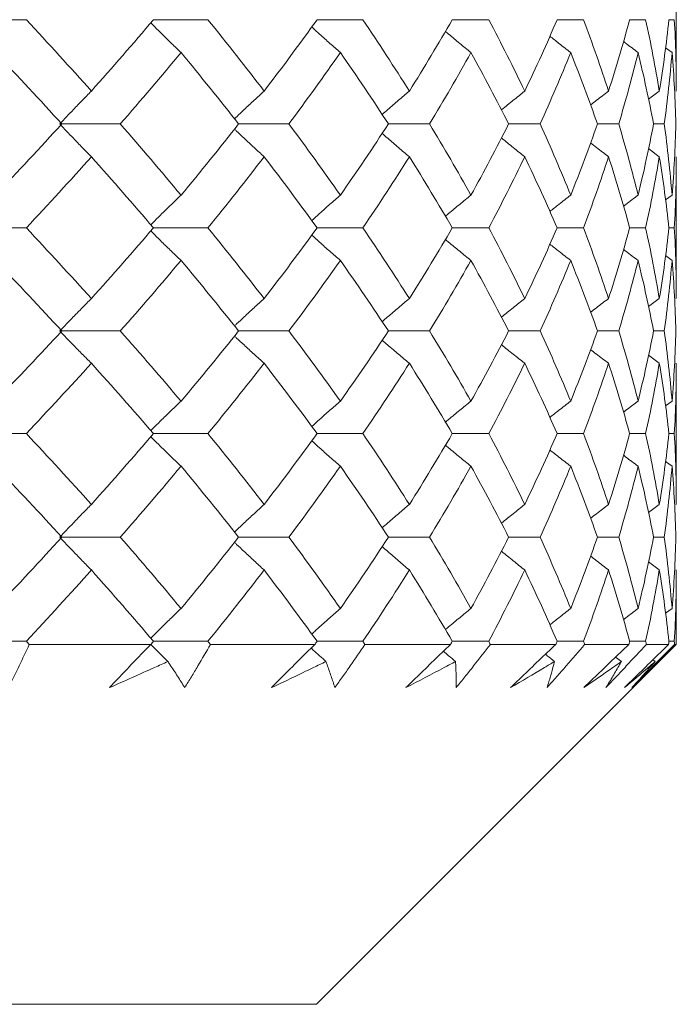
# Model space of a CAD drawing. Header units: inches. Extents: x 1.8 to 31.6, y 1.9 to 20.6.
# Tile 58 of 81: x 24.114 to 24.342, y 9.881 to 10.223. Entities that reach past the tile are written whole.
import ezdxf

# ---------------------------------------------------------------- set-up
doc = ezdxf.new("R2010")
doc.units = ezdxf.units.IN
doc.header["$MEASUREMENT"] = 0

msp = doc.modelspace()

# ---------------------------------------------------------------- linework, layer by layer
at = {"color": 7, "linetype": 'Continuous', "lineweight": 15}
for p, q in [((24.342, 10.19836), (24.342, 10.24797)), ((24.09514, 10.22317), (24.11614, 10.22317)), ((24.1603, 10.22317), (24.17924, 10.22317)), ((24.21716, 10.22317), (24.23308, 10.22317)), ((24.26416, 10.22317), (24.27681, 10.22317)), ((24.30056, 10.22317), (24.30974, 10.22317)), ((24.32579, 10.22317), (24.33135, 10.22317)), ((24.33944, 10.22317), (24.34131, 10.22317)), ((24.34052, 10.21175), (24.33825, 10.21345)), ((24.33609, 10.19836), (24.33235, 10.19556)), ((24.12779, 10.18695), (24.14879, 10.18695)), ((24.18991, 10.18695), (24.20737, 10.18695)), ((24.24195, 10.18695), (24.25626, 10.18695)), ((24.28373, 10.18695), (24.29466, 10.18695)), ((24.3146, 10.18695), (24.32199, 10.18695)), ((24.33408, 10.18695), (24.3378, 10.18695)), ((24.33609, 10.17556), (24.33232, 10.17837)), ((24.342, 10.12629), (24.342, 10.17556)), ((24.34052, 10.16222), (24.33828, 10.16055)), ((24.09514, 10.15086), (24.11614, 10.15086)), ((24.1603, 10.15086), (24.17924, 10.15086)), ((24.21716, 10.15086), (24.23308, 10.15086)), ((24.26416, 10.15086), (24.27681, 10.15086)), ((24.30056, 10.15086), (24.30974, 10.15086)), ((24.32579, 10.15086), (24.33135, 10.15086)), ((24.33944, 10.15086), (24.34131, 10.15086)), ((24.34052, 10.13953), (24.33824, 10.14122)), ((24.33609, 10.12629), (24.33235, 10.12352)), ((24.12779, 10.11504), (24.14879, 10.11504)), ((24.18991, 10.11504), (24.20737, 10.11504)), ((24.24195, 10.11504), (24.25626, 10.11504)), ((24.28373, 10.11504), (24.29466, 10.11504)), ((24.3146, 10.11504), (24.32199, 10.11504)), ((24.33408, 10.11504), (24.3378, 10.11504)), ((24.33609, 10.10382), (24.33232, 10.10659)), ((24.342, 10.05476), (24.342, 10.10382)), ((24.34052, 10.09065), (24.33827, 10.089)), ((24.09514, 10.07937), (24.11614, 10.07937)), ((24.1603, 10.07937), (24.17924, 10.07937)), ((24.21716, 10.07937), (24.23308, 10.07937)), ((24.26416, 10.07937), (24.27681, 10.07937)), ((24.30056, 10.07937), (24.30974, 10.07937)), ((24.32579, 10.07937), (24.33135, 10.07937)), ((24.33944, 10.07937), (24.34131, 10.07937)), ((24.34052, 10.06806), (24.33825, 10.06975)), ((24.33609, 10.05476), (24.33235, 10.05197)), ((24.12779, 10.0434), (24.14879, 10.0434)), ((24.18991, 10.0434), (24.20737, 10.0434)), ((24.24195, 10.0434), (24.25626, 10.0434)), ((24.28373, 10.0434), (24.29466, 10.0434)), ((24.3146, 10.0434), (24.32199, 10.0434)), ((24.33408, 10.0434), (24.3378, 10.0434)), ((24.33609, 10.03201), (24.33233, 10.03483)), ((24.342, 10.00614), (24.342, 10.03201)), ((24.34052, 10.01864), (24.33828, 10.01696)), ((24.09514, 10.00723), (24.11614, 10.00723)), ((24.15938, 10.00614), (24.11715, 10.00614)), ((24.1603, 10.00723), (24.17924, 10.00723)), ((24.21638, 10.00614), (24.18012, 10.00614)), ((24.217, 9.88114), (24.342, 10.00614)), ((24.21716, 10.00723), (24.23308, 10.00723)), ((24.26354, 10.00614), (24.23381, 10.00614)), ((24.26416, 10.00723), (24.27681, 10.00723)), ((24.3001, 10.00614), (24.27739, 10.00614)), ((24.30056, 10.00723), (24.30974, 10.00723)), ((24.32549, 10.00614), (24.31015, 10.00614)), ((24.32579, 10.00723), (24.33135, 10.00723)), ((24.33932, 10.00614), (24.33159, 10.00614)), ((24.33944, 10.00723), (24.34131, 10.00723)), ((24.342, 10.00614), (24.34137, 10.00614)), ((24.32291, 10.00023), (24.32092, 10.00177)), ((24.33462, 10.00023), (24.33386, 10.00081)), ((24.217, 9.88114), (22.967, 9.88114))]:
    msp.add_line(p, q, dxfattribs=at)
for points in [[(24.11614, 10.22317), (24.12383, 10.2149), (24.13136, 10.20662), (24.13873, 10.19836)], [(24.1603, 10.22317), (24.15328, 10.2149), (24.14609, 10.20662), (24.13873, 10.19836)], [(24.17924, 10.22317), (24.18593, 10.2149), (24.19244, 10.20662), (24.19876, 10.19836)], [(24.21716, 10.22317), (24.21122, 10.2149), (24.20508, 10.20662), (24.19876, 10.19836)], [(24.23308, 10.22317), (24.23866, 10.2149), (24.24405, 10.20662), (24.24923, 10.19836)], [(24.26416, 10.22317), (24.25939, 10.2149), (24.25441, 10.20662), (24.24923, 10.19836)], [(24.27681, 10.22317), (24.2812, 10.2149), (24.28537, 10.20662), (24.28933, 10.19836)], [(24.30056, 10.22317), (24.29704, 10.2149), (24.29329, 10.20662), (24.28933, 10.19836)], [(24.30974, 10.22317), (24.31286, 10.2149), (24.31576, 10.20662), (24.31844, 10.19836)], [(24.32579, 10.22317), (24.32356, 10.2149), (24.32111, 10.20662), (24.31844, 10.19836)], [(24.33135, 10.22317), (24.33316, 10.2149), (24.33474, 10.20662), (24.33609, 10.19836)], [(24.33944, 10.22317), (24.33855, 10.2149), (24.33743, 10.20662), (24.33609, 10.19836)], [(24.34131, 10.22317), (24.34177, 10.2149), (24.342, 10.20662), (24.342, 10.19836)], [(24.10541, 10.21175), (24.11325, 10.20348), (24.12094, 10.19521), (24.12845, 10.18695)], [(24.16989, 10.21175), (24.16303, 10.20348), (24.15599, 10.19521), (24.14879, 10.18695)], [(24.16989, 10.21175), (24.17674, 10.20348), (24.18342, 10.19521), (24.18991, 10.18695)], [(24.22525, 10.21175), (24.21948, 10.20348), (24.21352, 10.19521), (24.20737, 10.18695)], [(24.22525, 10.21175), (24.23101, 10.20348), (24.23658, 10.19521), (24.24195, 10.18695)], [(24.27062, 10.21175), (24.26604, 10.20348), (24.26125, 10.19521), (24.25626, 10.18695)], [(24.27062, 10.21175), (24.2752, 10.20348), (24.27957, 10.19521), (24.28373, 10.18695)], [(24.30529, 10.21175), (24.30197, 10.20348), (24.29842, 10.19521), (24.29466, 10.18695)], [(24.30529, 10.21175), (24.30862, 10.20348), (24.31172, 10.19521), (24.3146, 10.18695)], [(24.32872, 10.21175), (24.3267, 10.20348), (24.32446, 10.19521), (24.32199, 10.18695)], [(24.32872, 10.21175), (24.33073, 10.20348), (24.33252, 10.19521), (24.33408, 10.18695)], [(24.34052, 10.21175), (24.33984, 10.20348), (24.33894, 10.19521), (24.3378, 10.18695)], [(24.34052, 10.21175), (24.3412, 10.20348), (24.34164, 10.19521), (24.34185, 10.18695)], [(24.12845, 10.18695), (24.12093, 10.17869), (24.11324, 10.17044), (24.10541, 10.16222)], [(24.14879, 10.18695), (24.156, 10.17869), (24.16303, 10.17044), (24.16989, 10.16222)], [(24.18991, 10.18695), (24.18342, 10.17869), (24.17674, 10.17044), (24.16989, 10.16222)], [(24.20737, 10.18695), (24.21353, 10.17869), (24.21949, 10.17044), (24.22525, 10.16222)], [(24.24195, 10.18695), (24.23657, 10.17869), (24.231, 10.17044), (24.22525, 10.16222)], [(24.25626, 10.18695), (24.26125, 10.17869), (24.26604, 10.17044), (24.27062, 10.16222)], [(24.28373, 10.18695), (24.27957, 10.17869), (24.2752, 10.17044), (24.27062, 10.16222)], [(24.29466, 10.18695), (24.29843, 10.17869), (24.30197, 10.17044), (24.30529, 10.16222)], [(24.3146, 10.18695), (24.31172, 10.17869), (24.30861, 10.17044), (24.30529, 10.16222)], [(24.32199, 10.18695), (24.32446, 10.17869), (24.3267, 10.17044), (24.32872, 10.16222)], [(24.33408, 10.18695), (24.33252, 10.17869), (24.33073, 10.17044), (24.32872, 10.16222)], [(24.3378, 10.18695), (24.33894, 10.17869), (24.33985, 10.17044), (24.34052, 10.16222)], [(24.34185, 10.18695), (24.34164, 10.17869), (24.3412, 10.17044), (24.34052, 10.16222)], [(24.13873, 10.17556), (24.13136, 10.1673), (24.12382, 10.15907), (24.11614, 10.15086)], [(24.13873, 10.17556), (24.1461, 10.1673), (24.15329, 10.15907), (24.1603, 10.15086)], [(24.19876, 10.17556), (24.19243, 10.1673), (24.18592, 10.15907), (24.17924, 10.15086)], [(24.19876, 10.17556), (24.20509, 10.1673), (24.21123, 10.15907), (24.21716, 10.15086)], [(24.24923, 10.17556), (24.24404, 10.1673), (24.23866, 10.15907), (24.23308, 10.15086)], [(24.24923, 10.17556), (24.25442, 10.1673), (24.2594, 10.15907), (24.26416, 10.15086)], [(24.28933, 10.17556), (24.28537, 10.1673), (24.28119, 10.15907), (24.27681, 10.15086)], [(24.28933, 10.17556), (24.2933, 10.1673), (24.29704, 10.15907), (24.30056, 10.15086)], [(24.31844, 10.17556), (24.31576, 10.1673), (24.31286, 10.15907), (24.30974, 10.15086)], [(24.31844, 10.17556), (24.32112, 10.1673), (24.32357, 10.15907), (24.32579, 10.15086)], [(24.33609, 10.17556), (24.33474, 10.1673), (24.33316, 10.15907), (24.33135, 10.15086)], [(24.33609, 10.17556), (24.33744, 10.1673), (24.33855, 10.15907), (24.33944, 10.15086)], [(24.342, 10.17556), (24.342, 10.1673), (24.34177, 10.15907), (24.34131, 10.15086)], [(24.11614, 10.15086), (24.12384, 10.14264), (24.13137, 10.13444), (24.13873, 10.12629)], [(24.1603, 10.15086), (24.15327, 10.14264), (24.14608, 10.13444), (24.13873, 10.12629)], [(24.17924, 10.15086), (24.18594, 10.14264), (24.19245, 10.13444), (24.19876, 10.12629)], [(24.21716, 10.15086), (24.21121, 10.14264), (24.20508, 10.13444), (24.19876, 10.12629)], [(24.23308, 10.15086), (24.23867, 10.14264), (24.24406, 10.13444), (24.24923, 10.12629)], [(24.26416, 10.15086), (24.25938, 10.14264), (24.2544, 10.13444), (24.24923, 10.12629)], [(24.27681, 10.15086), (24.2812, 10.14264), (24.28538, 10.13444), (24.28933, 10.12629)], [(24.30056, 10.15086), (24.29703, 10.14264), (24.29329, 10.13444), (24.28933, 10.12629)], [(24.30974, 10.15086), (24.31287, 10.14264), (24.31577, 10.13444), (24.31844, 10.12629)], [(24.32579, 10.15086), (24.32356, 10.14264), (24.32111, 10.13444), (24.31844, 10.12629)], [(24.33135, 10.15086), (24.33316, 10.14264), (24.33474, 10.13444), (24.33609, 10.12629)], [(24.33944, 10.15086), (24.33855, 10.14264), (24.33743, 10.13444), (24.33609, 10.12629)], [(24.34131, 10.15086), (24.34177, 10.14264), (24.342, 10.13444), (24.342, 10.12629)], [(24.10541, 10.13953), (24.11326, 10.13133), (24.12095, 10.12316), (24.12845, 10.11504)], [(24.16989, 10.13953), (24.16302, 10.13133), (24.15598, 10.12316), (24.14879, 10.11504)], [(24.16989, 10.13953), (24.17675, 10.13133), (24.18343, 10.12316), (24.18991, 10.11504)], [(24.22525, 10.13953), (24.21947, 10.13133), (24.21351, 10.12316), (24.20737, 10.11504)], [(24.22525, 10.13953), (24.23102, 10.13133), (24.23659, 10.12316), (24.24195, 10.11504)], [(24.27062, 10.13953), (24.26603, 10.13133), (24.26124, 10.12316), (24.25626, 10.11504)], [(24.27062, 10.13953), (24.27521, 10.13133), (24.27958, 10.12316), (24.28373, 10.11504)], [(24.30529, 10.13953), (24.30196, 10.13133), (24.29842, 10.12316), (24.29466, 10.11504)], [(24.30529, 10.13953), (24.30862, 10.13133), (24.31173, 10.12316), (24.3146, 10.11504)], [(24.32872, 10.13953), (24.3267, 10.13133), (24.32445, 10.12316), (24.32199, 10.11504)], [(24.32872, 10.13953), (24.33073, 10.13133), (24.33252, 10.12316), (24.33408, 10.11504)], [(24.34052, 10.13953), (24.33984, 10.13133), (24.33894, 10.12316), (24.3378, 10.11504)], [(24.34052, 10.13953), (24.3412, 10.13133), (24.34164, 10.12316), (24.34185, 10.11504)], [(24.12845, 10.11504), (24.12093, 10.1069), (24.11326, 10.09881), (24.10541, 10.09065)], [(24.14879, 10.11504), (24.156, 10.1069), (24.16302, 10.09881), (24.16989, 10.09065)], [(24.18991, 10.11504), (24.18342, 10.1069), (24.17675, 10.09881), (24.16989, 10.09065)], [(24.20737, 10.11504), (24.21353, 10.1069), (24.21947, 10.09881), (24.22525, 10.09065)], [(24.24195, 10.11504), (24.23658, 10.1069), (24.23102, 10.09881), (24.22525, 10.09065)], [(24.25626, 10.11504), (24.26125, 10.1069), (24.26603, 10.09881), (24.27062, 10.09065)], [(24.28373, 10.11504), (24.27957, 10.1069), (24.27521, 10.09881), (24.27062, 10.09065)], [(24.29466, 10.11504), (24.29843, 10.1069), (24.30196, 10.09881), (24.30529, 10.09065)], [(24.3146, 10.11504), (24.31172, 10.1069), (24.30862, 10.09881), (24.30529, 10.09065)], [(24.32199, 10.11504), (24.32446, 10.1069), (24.3267, 10.09881), (24.32872, 10.09065)], [(24.33408, 10.11504), (24.33252, 10.1069), (24.33073, 10.09881), (24.32872, 10.09065)], [(24.3378, 10.11504), (24.33894, 10.1069), (24.33984, 10.09881), (24.34052, 10.09065)], [(24.34185, 10.11504), (24.34164, 10.1069), (24.3412, 10.09881), (24.34052, 10.09065)], [(24.13873, 10.10382), (24.13138, 10.09572), (24.12384, 10.08757), (24.11614, 10.07937)], [(24.13873, 10.10382), (24.14608, 10.09572), (24.15327, 10.08757), (24.1603, 10.07937)], [(24.19876, 10.10382), (24.19245, 10.09572), (24.18594, 10.08757), (24.17924, 10.07937)], [(24.19876, 10.10382), (24.20507, 10.09572), (24.21121, 10.08757), (24.21716, 10.07937)], [(24.24923, 10.10382), (24.24406, 10.09572), (24.23867, 10.08757), (24.23308, 10.07937)], [(24.24923, 10.10382), (24.2544, 10.09572), (24.25938, 10.08757), (24.26416, 10.07937)], [(24.28933, 10.10382), (24.28538, 10.09572), (24.28121, 10.08757), (24.27681, 10.07937)], [(24.28933, 10.10382), (24.29328, 10.09572), (24.29703, 10.08757), (24.30056, 10.07937)], [(24.31844, 10.10382), (24.31577, 10.09572), (24.31287, 10.08757), (24.30974, 10.07937)], [(24.31844, 10.10382), (24.32111, 10.09572), (24.32356, 10.08757), (24.32579, 10.07937)], [(24.33609, 10.10382), (24.33474, 10.09572), (24.33316, 10.08757), (24.33135, 10.07937)], [(24.33609, 10.10382), (24.33743, 10.09572), (24.33855, 10.08757), (24.33944, 10.07937)], [(24.342, 10.10382), (24.342, 10.09572), (24.34177, 10.08757), (24.34131, 10.07937)], [(24.11614, 10.07937), (24.12382, 10.07121), (24.13135, 10.063), (24.13873, 10.05476)], [(24.1603, 10.07937), (24.15329, 10.07121), (24.1461, 10.063), (24.13873, 10.05476)], [(24.17924, 10.07937), (24.18592, 10.07121), (24.19243, 10.063), (24.19876, 10.05476)], [(24.21716, 10.07937), (24.21123, 10.07121), (24.20509, 10.063), (24.19876, 10.05476)], [(24.23308, 10.07937), (24.23866, 10.07121), (24.24404, 10.063), (24.24923, 10.05476)], [(24.26416, 10.07937), (24.2594, 10.07121), (24.25442, 10.063), (24.24923, 10.05476)], [(24.27681, 10.07937), (24.28119, 10.07121), (24.28537, 10.063), (24.28933, 10.05476)], [(24.30056, 10.07937), (24.29704, 10.07121), (24.2933, 10.063), (24.28933, 10.05476)], [(24.30974, 10.07937), (24.31286, 10.07121), (24.31576, 10.063), (24.31844, 10.05476)], [(24.32579, 10.07937), (24.32357, 10.07121), (24.32112, 10.063), (24.31844, 10.05476)], [(24.33135, 10.07937), (24.33316, 10.07121), (24.33474, 10.063), (24.33609, 10.05476)], [(24.33944, 10.07937), (24.33855, 10.07121), (24.33744, 10.063), (24.33609, 10.05476)], [(24.34131, 10.07937), (24.34177, 10.07121), (24.342, 10.063), (24.342, 10.05476)], [(24.10541, 10.06806), (24.11324, 10.05987), (24.12093, 10.05165), (24.12845, 10.0434)], [(24.16989, 10.06806), (24.16304, 10.05987), (24.156, 10.05165), (24.14879, 10.0434)], [(24.16989, 10.06806), (24.17673, 10.05987), (24.18341, 10.05165), (24.18991, 10.0434)], [(24.22525, 10.06806), (24.21949, 10.05987), (24.21353, 10.05165), (24.20737, 10.0434)], [(24.22525, 10.06806), (24.231, 10.05987), (24.23657, 10.05165), (24.24195, 10.0434)], [(24.27062, 10.06806), (24.26605, 10.05987), (24.26126, 10.05165), (24.25626, 10.0434)], [(24.27062, 10.06806), (24.27519, 10.05987), (24.27957, 10.05165), (24.28373, 10.0434)], [(24.30529, 10.06806), (24.30197, 10.05987), (24.29843, 10.05165), (24.29466, 10.0434)], [(24.30529, 10.06806), (24.30861, 10.05987), (24.31172, 10.05165), (24.3146, 10.0434)], [(24.32872, 10.06806), (24.3267, 10.05987), (24.32446, 10.05165), (24.32199, 10.0434)], [(24.32872, 10.06806), (24.33073, 10.05987), (24.33252, 10.05165), (24.33408, 10.0434)], [(24.34052, 10.06806), (24.33985, 10.05987), (24.33894, 10.05165), (24.3378, 10.0434)], [(24.34052, 10.06806), (24.34119, 10.05987), (24.34164, 10.05165), (24.34185, 10.0434)], [(24.12845, 10.0434), (24.12094, 10.03516), (24.11326, 10.02691), (24.10541, 10.01864)], [(24.14879, 10.0434), (24.15599, 10.03516), (24.16302, 10.02691), (24.16989, 10.01864)], [(24.18991, 10.0434), (24.18342, 10.03516), (24.17675, 10.02691), (24.16989, 10.01864)], [(24.20737, 10.0434), (24.21352, 10.03516), (24.21948, 10.02691), (24.22525, 10.01864)], [(24.24195, 10.0434), (24.23658, 10.03516), (24.23101, 10.02691), (24.22525, 10.01864)], [(24.25626, 10.0434), (24.26125, 10.03516), (24.26604, 10.02691), (24.27062, 10.01864)], [(24.28373, 10.0434), (24.27957, 10.03516), (24.2752, 10.02691), (24.27062, 10.01864)], [(24.29466, 10.0434), (24.29842, 10.03516), (24.30197, 10.02691), (24.30529, 10.01864)], [(24.3146, 10.0434), (24.31172, 10.03516), (24.30862, 10.02691), (24.30529, 10.01864)], [(24.32199, 10.0434), (24.32446, 10.03516), (24.3267, 10.02691), (24.32872, 10.01864)], [(24.33408, 10.0434), (24.33252, 10.03516), (24.33073, 10.02691), (24.32872, 10.01864)], [(24.3378, 10.0434), (24.33894, 10.03516), (24.33984, 10.02691), (24.34052, 10.01864)], [(24.34185, 10.0434), (24.34164, 10.03516), (24.3412, 10.02691), (24.34052, 10.01864)], [(24.13873, 10.03201), (24.13137, 10.02376), (24.12383, 10.0155), (24.11614, 10.00723)], [(24.13873, 10.03201), (24.14609, 10.02376), (24.15328, 10.0155), (24.1603, 10.00723)], [(24.19876, 10.03201), (24.19244, 10.02376), (24.18593, 10.0155), (24.17924, 10.00723)], [(24.19876, 10.03201), (24.20508, 10.02376), (24.21122, 10.0155), (24.21716, 10.00723)], [(24.24923, 10.03201), (24.24405, 10.02376), (24.23867, 10.0155), (24.23308, 10.00723)], [(24.24923, 10.03201), (24.25441, 10.02376), (24.25939, 10.0155), (24.26416, 10.00723)], [(24.28933, 10.03201), (24.28537, 10.02376), (24.2812, 10.0155), (24.27681, 10.00723)], [(24.28933, 10.03201), (24.29329, 10.02376), (24.29704, 10.0155), (24.30056, 10.00723)], [(24.31844, 10.03201), (24.31576, 10.02376), (24.31286, 10.0155), (24.30974, 10.00723)], [(24.31844, 10.03201), (24.32111, 10.02376), (24.32356, 10.0155), (24.32579, 10.00723)], [(24.33609, 10.03201), (24.33474, 10.02376), (24.33316, 10.0155), (24.33135, 10.00723)], [(24.33609, 10.03201), (24.33743, 10.02376), (24.33855, 10.0155), (24.33944, 10.00723)], [(24.342, 10.03201), (24.342, 10.02376), (24.34177, 10.0155), (24.34131, 10.00723)], [(24.11614, 10.00723), (24.11647, 10.00686), (24.11681, 10.0065), (24.11715, 10.00614)], [(24.1603, 10.00723), (24.16, 10.00686), (24.15969, 10.0065), (24.15938, 10.00614)], [(24.17924, 10.00723), (24.17953, 10.00686), (24.17982, 10.0065), (24.18012, 10.00614)], [(24.21716, 10.00723), (24.2169, 10.00686), (24.21664, 10.0065), (24.21638, 10.00614)], [(24.23308, 10.00723), (24.23332, 10.00686), (24.23357, 10.0065), (24.23381, 10.00614)], [(24.26416, 10.00723), (24.26395, 10.00686), (24.26375, 10.0065), (24.26354, 10.00614)], [(24.27681, 10.00723), (24.277, 10.00686), (24.2772, 10.0065), (24.27739, 10.00614)], [(24.30056, 10.00723), (24.30041, 10.00686), (24.30025, 10.0065), (24.3001, 10.00614)], [(24.30974, 10.00723), (24.30988, 10.00686), (24.31002, 10.0065), (24.31015, 10.00614)], [(24.32579, 10.00723), (24.32569, 10.00686), (24.32559, 10.0065), (24.32549, 10.00614)], [(24.33135, 10.00723), (24.33143, 10.00686), (24.33151, 10.0065), (24.33159, 10.00614)], [(24.33944, 10.00723), (24.3394, 10.00686), (24.33936, 10.0065), (24.33932, 10.00614)], [(24.34131, 10.00723), (24.34133, 10.00686), (24.34135, 10.0065), (24.34137, 10.00614)]]:
    msp.add_open_spline(points, degree=3, dxfattribs=at)
for points, knots in [([(24.16989, 10.21175), (24.16878, 10.21281), (24.16657, 10.21494), (24.16355, 10.21792), (24.16115, 10.22031), (24.15986, 10.22162), (24.15938, 10.2221)], [0, 0, 0, 0, 0.312848, 0.625695, 0.863647, 1, 1, 1, 1]), ([(24.22525, 10.21175), (24.22403, 10.21281), (24.22283, 10.21388), (24.22162, 10.21495), (24.22042, 10.21602), (24.21922, 10.2171), (24.21802, 10.21818), (24.21712, 10.219), (24.21621, 10.21982), (24.21532, 10.22064)], [0, 0, 0, 0, 0.0001359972, 0.0001359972, 0.0001359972, 0.0002719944, 0.0002719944, 0.0002719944, 0.0003745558, 0.0003745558, 0.0003745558, 0.0003745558]), ([(24.27062, 10.21175), (24.26932, 10.21281), (24.26673, 10.21494), (24.26379, 10.2174), (24.26214, 10.21881), (24.26177, 10.21912)], [0, 0, 0, 0, 0.437154, 0.874308, 1, 1, 1, 1]), ([(24.30529, 10.21175), (24.30393, 10.21281), (24.3015, 10.2147), (24.2991, 10.21663), (24.29805, 10.21747)], [0, 0, 0, 0, 0.562095, 1, 1, 1, 1]), ([(24.32872, 10.21175), (24.32731, 10.21281), (24.32561, 10.21409), (24.32393, 10.21539), (24.32364, 10.21561)], [0, 0, 0, 0, 0.829898, 1, 1, 1, 1]), ([(24.13873, 10.19836), (24.13768, 10.1973), (24.13664, 10.19624), (24.1356, 10.19516), (24.13456, 10.19409), (24.13352, 10.19301), (24.13248, 10.19193), (24.13091, 10.19028), (24.12935, 10.18863), (24.12779, 10.18695)], [0, 0, 0, 0, 0.0001359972, 0.0001359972, 0.0001359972, 0.0002719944, 0.0002719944, 0.0002719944, 0.0004787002, 0.0004787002, 0.0004787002, 0.0004787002]), ([(24.19876, 10.19836), (24.1976, 10.1973), (24.19528, 10.19517), (24.19211, 10.19219), (24.18985, 10.19005), (24.18873, 10.18898), (24.18849, 10.18874)], [0, 0, 0, 0, 0.336082, 0.672164, 0.927568, 1, 1, 1, 1]), ([(24.24923, 10.19836), (24.24797, 10.1973), (24.24546, 10.19517), (24.24232, 10.19245), (24.24043, 10.1908), (24.23978, 10.19023)], [0, 0, 0, 0, 0.396462, 0.792924, 1, 1, 1, 1]), ([(24.28933, 10.19836), (24.288, 10.1973), (24.28534, 10.19517), (24.28264, 10.19298), (24.28128, 10.19185), (24.28123, 10.19181)], [0, 0, 0, 0, 0.49107, 0.982141, 1, 1, 1, 1]), ([(24.31844, 10.19836), (24.31705, 10.1973), (24.31497, 10.19571), (24.31291, 10.19409), (24.31222, 10.19355)], [0, 0, 0, 0, 0.6677191, 1, 1, 1, 1]), ([(24.13873, 10.17556), (24.13768, 10.17661), (24.13664, 10.17768), (24.13559, 10.17875), (24.13455, 10.17982), (24.13352, 10.1809), (24.13248, 10.18198), (24.13091, 10.18362), (24.12935, 10.18528), (24.12779, 10.18695)], [0, 0, 0, 0, 0.0001359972, 0.0001359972, 0.0001359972, 0.0002719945, 0.0002719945, 0.0002719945, 0.0004785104, 0.0004785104, 0.0004785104, 0.0004785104]), ([(24.19876, 10.17556), (24.1976, 10.17662), (24.19528, 10.17874), (24.19211, 10.18172), (24.18984, 10.18386), (24.18873, 10.18493), (24.18849, 10.18517)], [0, 0, 0, 0, 0.336119, 0.672239, 0.927436, 1, 1, 1, 1]), ([(24.24923, 10.17556), (24.24797, 10.17662), (24.24546, 10.17874), (24.24231, 10.18146), (24.24042, 10.18312), (24.23978, 10.18369)], [0, 0, 0, 0, 0.3963573, 0.7927147, 1, 1, 1, 1]), ([(24.28933, 10.17556), (24.288, 10.17662), (24.28533, 10.17874), (24.28263, 10.18093), (24.28127, 10.18206), (24.28122, 10.1821)], [0, 0, 0, 0, 0.490622, 0.981245, 1, 1, 1, 1]), ([(24.31844, 10.17556), (24.31705, 10.17662), (24.31496, 10.17821), (24.31289, 10.17983), (24.3122, 10.18037)], [0, 0, 0, 0, 0.666219, 1, 1, 1, 1]), ([(24.16989, 10.16222), (24.16878, 10.16115), (24.16657, 10.15903), (24.16354, 10.15607), (24.16115, 10.1537), (24.15986, 10.1524), (24.15939, 10.15192)], [0, 0, 0, 0, 0.313559, 0.627119, 0.864436, 1, 1, 1, 1]), ([(24.22525, 10.16222), (24.22403, 10.16116), (24.22282, 10.16009), (24.22161, 10.15903), (24.22041, 10.15796), (24.2192, 10.15688), (24.218, 10.1558), (24.21711, 10.155), (24.21621, 10.15419), (24.21532, 10.15337)], [0, 0, 0, 0, 0.0001359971, 0.0001359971, 0.0001359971, 0.0002719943, 0.0002719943, 0.0002719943, 0.0003736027, 0.0003736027, 0.0003736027, 0.0003736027]), ([(24.27062, 10.16222), (24.26932, 10.16115), (24.26672, 10.15903), (24.26378, 10.15658), (24.26214, 10.1552), (24.26178, 10.15489)], [0, 0, 0, 0, 0.438471, 0.876943, 1, 1, 1, 1]), ([(24.30529, 10.16222), (24.30393, 10.16116), (24.30151, 10.15928), (24.29911, 10.15737), (24.29806, 10.15654)], [0, 0, 0, 0, 0.5642837, 1, 1, 1, 1]), ([(24.32872, 10.16222), (24.3273, 10.16116), (24.32561, 10.15989), (24.32394, 10.1586), (24.32366, 10.15839)], [0, 0, 0, 0, 0.834888, 1, 1, 1, 1]), ([(24.16989, 10.13953), (24.16878, 10.14059), (24.16656, 10.14271), (24.16353, 10.14566), (24.16114, 10.14803), (24.15985, 10.14933), (24.15938, 10.1498)], [0, 0, 0, 0, 0.313772, 0.627544, 0.864554, 1, 1, 1, 1]), ([(24.22525, 10.13953), (24.22403, 10.14059), (24.22282, 10.14165), (24.22161, 10.14271), (24.2204, 10.14378), (24.2192, 10.14485), (24.218, 10.14593), (24.2171, 10.14674), (24.21621, 10.14754), (24.21531, 10.14836)], [0, 0, 0, 0, 0.0001359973, 0.0001359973, 0.0001359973, 0.0002719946, 0.0002719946, 0.0002719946, 0.0003734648, 0.0003734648, 0.0003734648, 0.0003734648]), ([(24.27062, 10.13953), (24.26932, 10.14059), (24.26672, 10.14271), (24.26377, 10.14515), (24.26213, 10.14654), (24.26177, 10.14684)], [0, 0, 0, 0, 0.438426, 0.876853, 1, 1, 1, 1]), ([(24.30529, 10.13953), (24.30392, 10.14059), (24.3015, 10.14247), (24.29909, 10.14437), (24.29805, 10.1452)], [0, 0, 0, 0, 0.563734, 1, 1, 1, 1]), ([(24.32872, 10.13953), (24.3273, 10.14059), (24.3256, 10.14186), (24.32392, 10.14315), (24.32364, 10.14336)], [0, 0, 0, 0, 0.832348, 1, 1, 1, 1]), ([(24.13873, 10.12629), (24.13768, 10.12524), (24.13663, 10.12418), (24.13558, 10.12312), (24.13454, 10.12206), (24.13349, 10.12099), (24.13246, 10.11992), (24.13089, 10.1183), (24.12934, 10.11668), (24.12779, 10.11504)], [0, 0, 0, 0, 0.0001359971, 0.0001359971, 0.0001359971, 0.0002719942, 0.0002719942, 0.0002719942, 0.0004763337, 0.0004763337, 0.0004763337, 0.0004763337]), ([(24.19876, 10.12629), (24.1976, 10.12524), (24.19527, 10.12313), (24.19209, 10.12018), (24.18983, 10.11807), (24.18873, 10.11703), (24.18849, 10.1168)], [0, 0, 0, 0, 0.337745, 0.67549, 0.92922, 1, 1, 1, 1]), ([(24.24923, 10.12629), (24.24797, 10.12524), (24.24545, 10.12313), (24.2423, 10.12045), (24.24042, 10.11882), (24.23978, 10.11827)], [0, 0, 0, 0, 0.398409, 0.796818, 1, 1, 1, 1]), ([(24.28933, 10.12629), (24.28799, 10.12524), (24.28532, 10.12313), (24.28262, 10.12096), (24.28126, 10.11986), (24.28123, 10.11983)], [0, 0, 0, 0, 0.493451, 0.986902, 1, 1, 1, 1]), ([(24.31844, 10.12629), (24.31704, 10.12524), (24.31496, 10.12367), (24.3129, 10.12207), (24.31222, 10.12155)], [0, 0, 0, 0, 0.670901, 1, 1, 1, 1]), ([(24.13873, 10.10382), (24.13767, 10.10487), (24.13662, 10.10592), (24.13558, 10.10698), (24.13453, 10.10804), (24.13349, 10.10911), (24.13244, 10.11018), (24.13089, 10.11178), (24.12934, 10.1134), (24.12779, 10.11504)], [0, 0, 0, 0, 0.0001359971, 0.0001359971, 0.0001359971, 0.0002719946, 0.0002719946, 0.0002719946, 0.0004757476, 0.0004757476, 0.0004757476, 0.0004757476]), ([(24.19876, 10.10382), (24.1976, 10.10487), (24.19526, 10.10697), (24.19208, 10.10991), (24.18982, 10.11201), (24.18872, 10.11305), (24.18848, 10.11328)], [0, 0, 0, 0, 0.338061, 0.676122, 0.929358, 1, 1, 1, 1]), ([(24.24923, 10.10382), (24.24797, 10.10487), (24.24544, 10.10697), (24.24229, 10.10965), (24.24041, 10.11127), (24.23978, 10.11182)], [0, 0, 0, 0, 0.398643, 0.797287, 1, 1, 1, 1]), ([(24.28933, 10.10382), (24.28799, 10.10487), (24.28531, 10.10698), (24.28261, 10.10913), (24.28125, 10.11024), (24.28121, 10.11026)], [0, 0, 0, 0, 0.493456, 0.986912, 1, 1, 1, 1]), ([(24.31844, 10.10382), (24.31704, 10.10487), (24.31495, 10.10644), (24.31288, 10.10803), (24.3122, 10.10856)], [0, 0, 0, 0, 0.670082, 1, 1, 1, 1]), ([(24.16989, 10.09065), (24.16878, 10.08959), (24.16656, 10.08749), (24.16353, 10.08454), (24.16114, 10.08219), (24.15985, 10.0809), (24.15939, 10.08043)], [0, 0, 0, 0, 0.314334, 0.628669, 0.865197, 1, 1, 1, 1]), ([(24.22525, 10.09065), (24.22403, 10.0896), (24.22281, 10.08854), (24.2216, 10.08748), (24.22039, 10.08641), (24.21919, 10.08535), (24.21798, 10.08427), (24.21709, 10.08347), (24.21621, 10.08267), (24.21532, 10.08187)], [0, 0, 0, 0, 0.0001359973, 0.0001359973, 0.0001359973, 0.0002719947, 0.0002719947, 0.0002719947, 0.0003726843, 0.0003726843, 0.0003726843, 0.0003726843]), ([(24.27062, 10.09065), (24.26932, 10.08959), (24.26671, 10.08748), (24.26377, 10.08505), (24.26213, 10.08368), (24.26178, 10.08338)], [0, 0, 0, 0, 0.4395708, 0.8791417, 1, 1, 1, 1]), ([(24.30529, 10.09065), (24.30392, 10.0896), (24.3015, 10.08773), (24.2991, 10.08584), (24.29806, 10.08502)], [0, 0, 0, 0, 0.565748, 1, 1, 1, 1]), ([(24.32872, 10.09065), (24.3273, 10.0896), (24.32561, 10.08834), (24.32393, 10.08706), (24.32366, 10.08685)], [0, 0, 0, 0, 0.837188, 1, 1, 1, 1]), ([(24.16989, 10.06806), (24.16878, 10.06912), (24.16656, 10.07124), (24.16354, 10.07419), (24.16114, 10.07655), (24.15985, 10.07784), (24.15938, 10.07831)], [0, 0, 0, 0, 0.313966, 0.627931, 0.864774, 1, 1, 1, 1]), ([(24.22525, 10.06806), (24.22403, 10.06912), (24.22282, 10.07018), (24.22161, 10.07124), (24.2204, 10.07231), (24.2192, 10.07338), (24.21799, 10.07446), (24.2171, 10.07526), (24.21621, 10.07607), (24.21532, 10.07687)], [0, 0, 0, 0, 0.0001359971, 0.0001359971, 0.0001359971, 0.0002719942, 0.0002719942, 0.0002719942, 0.000373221, 0.000373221, 0.000373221, 0.000373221]), ([(24.27062, 10.06806), (24.26932, 10.06912), (24.26672, 10.07124), (24.26377, 10.07368), (24.26213, 10.07506), (24.26177, 10.07537)], [0, 0, 0, 0, 0.438709, 0.877418, 1, 1, 1, 1]), ([(24.30529, 10.06806), (24.30393, 10.06912), (24.3015, 10.07099), (24.2991, 10.0729), (24.29805, 10.07373)], [0, 0, 0, 0, 0.564068, 1, 1, 1, 1]), ([(24.32872, 10.06806), (24.3273, 10.06912), (24.3256, 10.07039), (24.32392, 10.07167), (24.32364, 10.07189)], [0, 0, 0, 0, 0.832752, 1, 1, 1, 1]), ([(24.13873, 10.05476), (24.13768, 10.05371), (24.13663, 10.05265), (24.13559, 10.05158), (24.13455, 10.05051), (24.13351, 10.04943), (24.13248, 10.04835), (24.13091, 10.04671), (24.12935, 10.04506), (24.12779, 10.0434)], [0, 0, 0, 0, 0.0001359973, 0.0001359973, 0.0001359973, 0.0002719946, 0.0002719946, 0.0002719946, 0.0004780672, 0.0004780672, 0.0004780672, 0.0004780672]), ([(24.19876, 10.05476), (24.1976, 10.0537), (24.19528, 10.05158), (24.1921, 10.04862), (24.18984, 10.04648), (24.18873, 10.04542), (24.18849, 10.04518)], [0, 0, 0, 0, 0.336522, 0.673045, 0.927999, 1, 1, 1, 1]), ([(24.24923, 10.05476), (24.24797, 10.0537), (24.24546, 10.05158), (24.24231, 10.04888), (24.24043, 10.04723), (24.23978, 10.04666)], [0, 0, 0, 0, 0.396985, 0.79397, 1, 1, 1, 1]), ([(24.28933, 10.05476), (24.288, 10.0537), (24.28533, 10.05158), (24.28263, 10.0494), (24.28127, 10.04828), (24.28123, 10.04824)], [0, 0, 0, 0, 0.491736, 0.983471, 1, 1, 1, 1]), ([(24.31844, 10.05476), (24.31705, 10.05371), (24.31496, 10.05212), (24.3129, 10.05051), (24.31222, 10.04998)], [0, 0, 0, 0, 0.668664, 1, 1, 1, 1]), ([(24.13873, 10.03201), (24.13768, 10.03307), (24.13664, 10.03413), (24.13559, 10.0352), (24.13455, 10.03628), (24.13352, 10.03735), (24.13248, 10.03843), (24.13091, 10.04007), (24.12935, 10.04173), (24.12779, 10.0434)], [0, 0, 0, 0, 0.0001359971, 0.0001359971, 0.0001359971, 0.0002719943, 0.0002719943, 0.0002719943, 0.0004783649, 0.0004783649, 0.0004783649, 0.0004783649]), ([(24.19876, 10.03201), (24.1976, 10.03307), (24.19528, 10.0352), (24.19211, 10.03817), (24.18984, 10.04031), (24.18873, 10.04138), (24.18849, 10.04161)], [0, 0, 0, 0, 0.3362332, 0.6724664, 0.9275707, 1, 1, 1, 1]), ([(24.24923, 10.03201), (24.24797, 10.03307), (24.24546, 10.0352), (24.24231, 10.03791), (24.24043, 10.03957), (24.23978, 10.04013)], [0, 0, 0, 0, 0.396494, 0.792989, 1, 1, 1, 1]), ([(24.28933, 10.03201), (24.288, 10.03307), (24.28533, 10.0352), (24.28263, 10.03739), (24.28127, 10.03851), (24.28122, 10.03856)], [0, 0, 0, 0, 0.490783, 0.981567, 1, 1, 1, 1]), ([(24.31844, 10.03201), (24.31705, 10.03307), (24.31496, 10.03466), (24.31289, 10.03628), (24.3122, 10.03682)], [0, 0, 0, 0, 0.666413, 1, 1, 1, 1]), ([(24.16989, 10.01864), (24.16878, 10.01758), (24.16657, 10.01545), (24.16355, 10.01247), (24.16115, 10.01009), (24.15986, 10.00877), (24.15939, 10.0083)], [0, 0, 0, 0, 0.3129543, 0.6259087, 0.8638291, 1, 1, 1, 1]), ([(24.22525, 10.01864), (24.22403, 10.01758), (24.22283, 10.01651), (24.22162, 10.01544), (24.22042, 10.01437), (24.21921, 10.01329), (24.21802, 10.01221), (24.21712, 10.01139), (24.21622, 10.01058), (24.21532, 10.00975)], [0, 0, 0, 0, 0.0001359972, 0.0001359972, 0.0001359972, 0.0002719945, 0.0002719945, 0.0002719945, 0.00037432, 0.00037432, 0.00037432, 0.00037432]), ([(24.27062, 10.01864), (24.26932, 10.01758), (24.26673, 10.01545), (24.26379, 10.01299), (24.26214, 10.01159), (24.26178, 10.01128)], [0, 0, 0, 0, 0.437648, 0.875295, 1, 1, 1, 1]), ([(24.30529, 10.01864), (24.30393, 10.01758), (24.30151, 10.01569), (24.29911, 10.01377), (24.29806, 10.01294)], [0, 0, 0, 0, 0.5632606, 1, 1, 1, 1]), ([(24.32872, 10.01864), (24.32731, 10.01758), (24.32561, 10.01631), (24.32394, 10.01501), (24.32366, 10.0148)], [0, 0, 0, 0, 0.833457, 1, 1, 1, 1]), ([(24.11715, 10.00614), (24.11601, 10.00365), (24.11484, 10.00116), (24.11363, 9.99866), (24.11302, 9.99741), (24.11241, 9.99616), (24.11179, 9.9949), (24.11116, 9.99365), (24.11053, 9.9924), (24.10989, 9.99114)], [0, 0, 0, 0, 0.0002756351, 0.0002756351, 0.0002756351, 0.0004135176, 0.0004135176, 0.0004135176, 0.0005514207, 0.0005514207, 0.0005514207, 0.0005514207]), ([(24.14504, 9.99114), (24.14621, 9.9924), (24.14739, 9.99365), (24.14857, 9.9949), (24.15035, 9.99678), (24.15214, 9.99866), (24.15394, 10.00053), (24.15574, 10.0024), (24.15755, 10.00427), (24.15938, 10.00614)], [0, 0, 0, 0, 0.0001378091, 0.0001378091, 0.0001378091, 0.000344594, 0.000344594, 0.000344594, 0.0005514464, 0.0005514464, 0.0005514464, 0.0005514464]), ([(24.16533, 10.00023), (24.16465, 10.0009), (24.16314, 10.00239), (24.16116, 10.00436), (24.15986, 10.00567), (24.15939, 10.00615)], [0, 0, 0, 0, 0.342112, 0.761014, 1, 1, 1, 1]), ([(24.18012, 10.00614), (24.17869, 10.00365), (24.17723, 10.00116), (24.17574, 9.99866), (24.175, 9.99741), (24.17425, 9.99616), (24.17348, 9.9949), (24.17272, 9.99365), (24.17195, 9.9924), (24.17118, 9.99114)], [0, 0, 0, 0, 0.0002756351, 0.0002756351, 0.0002756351, 0.0004135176, 0.0004135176, 0.0004135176, 0.0005514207, 0.0005514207, 0.0005514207, 0.0005514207]), ([(24.20135, 9.99114), (24.20259, 9.9924), (24.20383, 9.99365), (24.20507, 9.9949), (24.20693, 9.99678), (24.20881, 9.99866), (24.21069, 10.00053), (24.21258, 10.0024), (24.21448, 10.00427), (24.21638, 10.00614)], [0, 0, 0, 0, 0.0001378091, 0.0001378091, 0.0001378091, 0.000344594, 0.000344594, 0.000344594, 0.0005514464, 0.0005514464, 0.0005514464, 0.0005514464]), ([(24.22025, 10.00023), (24.21951, 10.0009), (24.21785, 10.00239), (24.21614, 10.00394), (24.21517, 10.00483), (24.21511, 10.00489)], [0, 0, 0, 0, 0.43352, 0.964347, 1, 1, 1, 1]), ([(24.23381, 10.00614), (24.23212, 10.00365), (24.2304, 10.00116), (24.22865, 9.99866), (24.22778, 9.99741), (24.2269, 9.99616), (24.22601, 9.9949), (24.22512, 9.99365), (24.22423, 9.9924), (24.22333, 9.99114)], [0, 0, 0, 0, 0.0002756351, 0.0002756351, 0.0002756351, 0.0004135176, 0.0004135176, 0.0004135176, 0.0005514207, 0.0005514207, 0.0005514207, 0.0005514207]), ([(24.24806, 9.99114), (24.24934, 9.9924), (24.25062, 9.99365), (24.2519, 9.9949), (24.25382, 9.99678), (24.25576, 9.99866), (24.25769, 10.00053), (24.25963, 10.0024), (24.26158, 10.00427), (24.26354, 10.00614)], [0, 0, 0, 0, 0.0001378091, 0.0001378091, 0.0001378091, 0.000344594, 0.000344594, 0.000344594, 0.0005514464, 0.0005514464, 0.0005514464, 0.0005514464]), ([(24.27739, 10.00614), (24.27546, 10.00365), (24.2735, 10.00116), (24.27153, 9.99866), (24.27054, 9.99741), (24.26954, 9.99616), (24.26854, 9.9949), (24.26754, 9.99365), (24.26653, 9.9924), (24.26552, 9.99114)], [0, 0, 0, 0, 0.0002756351, 0.0002756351, 0.0002756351, 0.0004135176, 0.0004135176, 0.0004135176, 0.0005514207, 0.0005514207, 0.0005514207, 0.0005514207]), ([(24.28442, 9.99114), (24.28572, 9.9924), (24.28702, 9.99365), (24.28832, 9.9949), (24.29027, 9.99678), (24.29223, 9.99866), (24.2942, 10.00053), (24.29616, 10.0024), (24.29813, 10.00427), (24.3001, 10.00614)], [0, 0, 0, 0, 0.0001378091, 0.0001378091, 0.0001378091, 0.000344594, 0.000344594, 0.000344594, 0.0005514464, 0.0005514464, 0.0005514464, 0.0005514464]), ([(24.31015, 10.00614), (24.30801, 10.00365), (24.30586, 10.00116), (24.30368, 9.99866), (24.30259, 9.99741), (24.3015, 9.99616), (24.3004, 9.9949), (24.2993, 9.99365), (24.2982, 9.9924), (24.29709, 9.99114)], [0, 0, 0, 0, 0.0002756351, 0.0002756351, 0.0002756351, 0.0004135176, 0.0004135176, 0.0004135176, 0.0005514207, 0.0005514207, 0.0005514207, 0.0005514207]), ([(24.30986, 9.99114), (24.31116, 9.9924), (24.31246, 9.99365), (24.31376, 9.9949), (24.31571, 9.99678), (24.31767, 9.99866), (24.31962, 10.00053), (24.32158, 10.0024), (24.32354, 10.00427), (24.32549, 10.00614)], [0, 0, 0, 0, 0.0001378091, 0.0001378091, 0.0001378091, 0.000344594, 0.000344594, 0.000344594, 0.0005514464, 0.0005514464, 0.0005514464, 0.0005514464]), ([(24.33159, 10.00614), (24.32928, 10.00365), (24.32695, 10.00116), (24.32461, 9.99866), (24.32344, 9.99741), (24.32226, 9.99616), (24.32109, 9.9949), (24.31991, 9.99365), (24.31873, 9.9924), (24.31754, 9.99114)], [0, 0, 0, 0, 0.0002756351, 0.0002756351, 0.0002756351, 0.0004135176, 0.0004135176, 0.0004135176, 0.0005514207, 0.0005514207, 0.0005514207, 0.0005514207]), ([(24.32398, 9.99114), (24.32526, 9.9924), (24.32654, 9.99365), (24.32782, 9.9949), (24.32974, 9.99678), (24.33166, 9.99866), (24.33358, 10.00053), (24.33549, 10.0024), (24.33741, 10.00427), (24.33932, 10.00614)], [0, 0, 0, 0, 0.0001378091, 0.0001378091, 0.0001378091, 0.000344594, 0.000344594, 0.000344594, 0.0005514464, 0.0005514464, 0.0005514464, 0.0005514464]), ([(24.34137, 10.00614), (24.33892, 10.00365), (24.33646, 10.00116), (24.33399, 9.99866), (24.33275, 9.99741), (24.33152, 9.99616), (24.33028, 9.9949), (24.32904, 9.99365), (24.3278, 9.9924), (24.32655, 9.99114)], [0, 0, 0, 0, 0.0002756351, 0.0002756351, 0.0002756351, 0.0004135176, 0.0004135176, 0.0004135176, 0.0005514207, 0.0005514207, 0.0005514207, 0.0005514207]), ([(24.26527, 10.00023), (24.26447, 10.0009), (24.26307, 10.00207), (24.26167, 10.00326), (24.26107, 10.00378)], [0, 0, 0, 0, 0.568939, 1, 1, 1, 1]), ([(24.29967, 10.00023), (24.29883, 10.0009), (24.29778, 10.00173), (24.29673, 10.00258), (24.29652, 10.00275)], [0, 0, 0, 0, 0.799938, 1, 1, 1, 1]), ([(24.16533, 10.00023), (24.16377, 9.99952), (24.16221, 9.99882), (24.16065, 9.99812), (24.15547, 9.99579), (24.15027, 9.99346), (24.14504, 9.99114)], [0.0004009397, 0.0004009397, 0.0004009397, 0.0004009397, 0.0005439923, 0.0005439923, 0.0005439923, 0.0010183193, 0.0010183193, 0.0010183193, 0.0010183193]), ([(24.17118, 9.99114), (24.17036, 9.99247), (24.16952, 9.99381), (24.16867, 9.99514), (24.16782, 9.99647), (24.16694, 9.99781), (24.16605, 9.99915), (24.16581, 9.99951), (24.16557, 9.99987), (24.16533, 10.00023)], [0, 0, 0, 0, 0.0002719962, 0.0002719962, 0.0002719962, 0.0005439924, 0.0005439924, 0.0005439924, 0.0006173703, 0.0006173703, 0.0006173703, 0.0006173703]), ([(24.22025, 10.00023), (24.21881, 9.99952), (24.21736, 9.99882), (24.2159, 9.99812), (24.21109, 9.99579), (24.20624, 9.99346), (24.20135, 9.99114)], [0.0004009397, 0.0004009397, 0.0004009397, 0.0004009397, 0.0005439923, 0.0005439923, 0.0005439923, 0.0010183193, 0.0010183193, 0.0010183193, 0.0010183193]), ([(24.22333, 9.99114), (24.22292, 9.99247), (24.22249, 9.99381), (24.22204, 9.99514), (24.2216, 9.99647), (24.22113, 9.99781), (24.22065, 9.99915), (24.22052, 9.99951), (24.22039, 9.99987), (24.22025, 10.00023)], [0, 0, 0, 0, 0.0002719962, 0.0002719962, 0.0002719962, 0.0005439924, 0.0005439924, 0.0005439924, 0.0006173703, 0.0006173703, 0.0006173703, 0.0006173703]), ([(24.26527, 10.00023), (24.26396, 9.99952), (24.26264, 9.99882), (24.26132, 9.99812), (24.25694, 9.99579), (24.25252, 9.99346), (24.24806, 9.99114)], [0.0004009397, 0.0004009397, 0.0004009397, 0.0004009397, 0.0005439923, 0.0005439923, 0.0005439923, 0.0010183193, 0.0010183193, 0.0010183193, 0.0010183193]), ([(24.26552, 9.99114), (24.26553, 9.99247), (24.26551, 9.99381), (24.26548, 9.99514), (24.26545, 9.99647), (24.2654, 9.99781), (24.26533, 9.99915), (24.26531, 9.99951), (24.26529, 9.99987), (24.26527, 10.00023)], [0, 0, 0, 0, 0.0002719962, 0.0002719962, 0.0002719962, 0.0005439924, 0.0005439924, 0.0005439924, 0.0006173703, 0.0006173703, 0.0006173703, 0.0006173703]), ([(24.29967, 10.00023), (24.29851, 9.99952), (24.29734, 9.99882), (24.29618, 9.99812), (24.2923, 9.99579), (24.28838, 9.99346), (24.28442, 9.99114)], [0.0004009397, 0.0004009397, 0.0004009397, 0.0004009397, 0.0005439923, 0.0005439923, 0.0005439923, 0.0010183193, 0.0010183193, 0.0010183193, 0.0010183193]), ([(24.29709, 9.99114), (24.29751, 9.99247), (24.29792, 9.99381), (24.2983, 9.99514), (24.29868, 9.99647), (24.29905, 9.99781), (24.29939, 9.99915), (24.29949, 9.99951), (24.29958, 9.99987), (24.29967, 10.00023)], [0, 0, 0, 0, 0.0002719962, 0.0002719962, 0.0002719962, 0.0005439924, 0.0005439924, 0.0005439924, 0.0006173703, 0.0006173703, 0.0006173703, 0.0006173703]), ([(24.32291, 10.00023), (24.32192, 9.99952), (24.32093, 9.99882), (24.31993, 9.99812), (24.31662, 9.99579), (24.31326, 9.99346), (24.30986, 9.99114)], [0.0004009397, 0.0004009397, 0.0004009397, 0.0004009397, 0.0005439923, 0.0005439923, 0.0005439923, 0.0010183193, 0.0010183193, 0.0010183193, 0.0010183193]), ([(24.31754, 9.99114), (24.31837, 9.99247), (24.31918, 9.99381), (24.31998, 9.99514), (24.32077, 9.99647), (24.32154, 9.99781), (24.3223, 9.99915), (24.3225, 9.99951), (24.32271, 9.99987), (24.32291, 10.00023)], [0, 0, 0, 0, 0.0002719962, 0.0002719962, 0.0002719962, 0.0005439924, 0.0005439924, 0.0005439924, 0.0006173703, 0.0006173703, 0.0006173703, 0.0006173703]), ([(24.33462, 10.00023), (24.33382, 9.99952), (24.33301, 9.99882), (24.3322, 9.99812), (24.32951, 9.99579), (24.32677, 9.99346), (24.32398, 9.99114)], [0.0004009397, 0.0004009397, 0.0004009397, 0.0004009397, 0.0005439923, 0.0005439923, 0.0005439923, 0.0010183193, 0.0010183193, 0.0010183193, 0.0010183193]), ([(24.32655, 9.99114), (24.32778, 9.99247), (24.32899, 9.99381), (24.33018, 9.99514), (24.33136, 9.99647), (24.33254, 9.99781), (24.33369, 9.99915), (24.334, 9.99951), (24.33431, 9.99987), (24.33462, 10.00023)], [0, 0, 0, 0, 0.0002719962, 0.0002719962, 0.0002719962, 0.0005439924, 0.0005439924, 0.0005439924, 0.0006173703, 0.0006173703, 0.0006173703, 0.0006173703])]:
    msp.add_open_spline(points, degree=3, knots=knots, dxfattribs=at)

doc.saveas('drawing.dxf')
